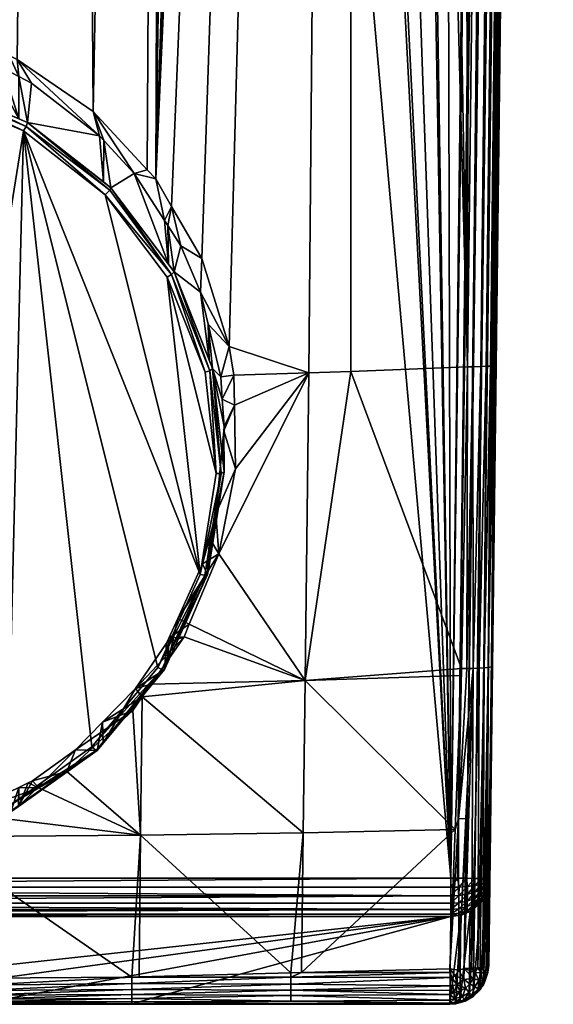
# Model space of a CAD drawing. Extents: x -0.023 to 0.023, y -0.157 to 0.023.
# Tile 5 of 239: x 0.005 to 0.019, y -0.157 to -0.132. Entities that reach past the tile are written whole.
import ezdxf

# ---------------------------------------------------------------- set-up
doc = ezdxf.new("R2010")
doc.units = 0
doc.layers.add('mesh', color=7, linetype='CONTINUOUS')

msp = doc.modelspace()

# ---------------------------------------------------------------- meshes
at = {"layer": 'mesh'}
mesh = msp.add_polyface(dxfattribs=at)
corners = [(0.013552, -0.025724, 0.168381), (0.009782, -0.137632, 0.173796), (0.010487, -0.139885, 0.174036), (0.009009, -0.136299, 0.173607), (0.008602, -0.135597, 0.173507), (0.008997, -0.028866, 0.167814), (0.008385, -0.135363, 0.173467), (0.007, -0.133872, 0.17321), (0.006253, -0.030016, 0.167571), (0.00505, -0.132538, 0.172946), (0.004849, -0.132438, 0.172925), (0.00448, -0.132255, 0.172886), (-0.01645, -0.153491, 0.191098), (0.004996, -0.028435, 0.191098), (0.016162, -0.153491, 0.191098), (0.002225, -0.1315, 0.17272), (0.002562, -0.131973, 0.172765), (0.004265, -0.132538, 0.172886), (0.002158, -0.131839, 0.172736), (0.000867, -0.131637, 0.172691), (-0.000144, -0.131246, 0.172662), (0.004145, -0.132143, 0.172861), (0.004683, -0.13276, 0.172931), (0.005098, -0.13298, 0.172975), (0.002569, -0.133042, 0.168452), (0.013604, -0.140522, 0.174696), (0.016588, -0.140404, 0.175444), (0.012523, -0.140556, 0.17448), (0.01794, -0.019749, 0.191074), (0.01633, -0.153493, 0.19108), (0.018174, -0.019414, 0.190996), (0.016566, -0.153496, 0.19101), (0.018396, -0.019087, 0.19088), (0.016779, -0.153499, 0.190884), (0.018571, -0.01882, 0.190704), (0.016941, -0.153501, 0.190725), (0.017061, -0.153502, 0.190534), (0.018754, -0.018531, 0.190353), (0.017136, -0.153503, 0.190322), (0.018788, -0.018476, 0.190098), (0.017162, -0.153503, 0.190098), (0.018783, -0.018488, 0.169849), (0.017296, -0.140371, 0.176222), (0.01732, -0.140361, 0.176405), (0.01874, -0.018588, 0.169652), (0.017276, -0.140376, 0.176114), (0.017228, -0.140381, 0.176008), (0.01865, -0.018794, 0.169475), (0.017175, -0.140387, 0.175888), (0.017068, -0.140393, 0.175753), (0.018451, -0.019226, 0.169265), (0.016934, -0.140398, 0.175627), (0.018524, -0.019076, 0.16931), (0.018244, -0.019656, 0.169136), (0.016726, -0.140402, 0.175502), (0.018018, -0.020099, 0.169066), (0.000104, -0.13267, 0.168359), (0.002812, -0.133079, 0.168461)]
mesh.append_faces([[corners[k] for k in face] for face in [(0, 1, 2, 2), (0, 3, 1, 1), (0, 4, 3, 3), (5, 6, 4, 4), (5, 7, 6, 6), (8, 9, 7, 7), (8, 10, 9, 9), (8, 11, 10, 10), (12, 13, 14, 14), (15, 16, 17, 17), (15, 18, 16, 16), (15, 19, 18, 18), (20, 19, 15, 15), (17, 21, 15, 15), (17, 11, 21, 21), (22, 11, 17, 17), (22, 10, 11, 11), (23, 10, 22, 22), (23, 9, 10, 10), (24, 16, 18, 18), (0, 25, 26, 26), (0, 27, 25, 25), (14, 28, 29, 29), (30, 31, 29, 29), (32, 33, 31, 31), (33, 34, 35, 35), (35, 34, 36, 36), (36, 37, 38, 38), (38, 39, 40, 40), (41, 42, 43, 43), (44, 45, 42, 42), (44, 46, 45, 45), (46, 47, 48, 48), (49, 50, 51, 51), (48, 52, 49, 49), (51, 53, 54, 54), (54, 55, 26, 26), (24, 18, 56, 56), (57, 17, 16, 16)]])
mesh = msp.add_polyface(dxfattribs=at)
corners = [(0.002843, -0.08803, 0.244011), (0.002877, -0.087771, 0.228011), (0.002843, -0.08803, 0.228011), (0.002877, -0.087771, 0.244011), (0.00281, -0.088021, 0.244269), (0.002843, -0.087771, 0.244269), (0.00256, -0.087954, 0.244718), (0.00231, -0.088021, 0.244877), (0.00236, -0.087901, 0.244877), (0.002584, -0.087771, 0.244718), (0.002377, -0.087771, 0.244877), (0.002743, -0.087771, 0.244511), (0.002713, -0.087995, 0.244511), (0.002843, -0.087771, 0.227752), (0.00281, -0.088021, 0.227752), (0.002743, -0.087771, 0.227511), (0.002713, -0.087995, 0.227511), (0.002584, -0.087771, 0.227304), (0.00256, -0.087954, 0.227304), (0.002377, -0.087771, 0.227145), (0.00236, -0.087901, 0.227145), (0.012103, -0.026988, 0.168175), (0.010104, -0.028234, 0.167937), (0.008602, -0.135597, 0.173507), (0.002101, -0.087901, 0.244977), (0.001877, -0.087771, 0.245011), (0.002135, -0.087771, 0.244977), (0.001877, -0.08803, 0.244977), (-0.002165, -0.08803, 0.244977), (-0.002165, -0.087771, 0.245011), (0.002135, -0.087771, 0.227045), (0.00231, -0.088021, 0.227145), (0.002101, -0.087901, 0.227045), (0.001877, -0.087771, 0.227011), (0.001944, -0.088021, 0.227045), (-0.002165, -0.087771, 0.227011), (0.010487, -0.139885, 0.174036), (0.012523, -0.140556, 0.17448), (0.013552, -0.025724, 0.168381), (0.01732, -0.140361, 0.176405), (0.017162, -0.153503, 0.190098), (0.018788, -0.018476, 0.190098), (0.018313, -0.01921, 0.190924), (0.018396, -0.019087, 0.19088), (0.016566, -0.153496, 0.19101), (0.018571, -0.01882, 0.190704), (0.016779, -0.153499, 0.190884), (0.018715, -0.018594, 0.190465), (0.018754, -0.018531, 0.190353), (0.017061, -0.153502, 0.190534)]
mesh.append_faces([[corners[k] for k in face] for face in [(0, 1, 2, 2), (3, 1, 0, 0), (4, 5, 3, 3), (6, 7, 8, 8), (9, 8, 10, 10), (9, 6, 8, 8), (11, 6, 9, 9), (4, 12, 5, 5), (0, 4, 3, 3), (12, 11, 5, 5), (12, 6, 11, 11), (13, 2, 1, 1), (13, 14, 2, 2), (15, 14, 13, 13), (15, 16, 14, 14), (17, 16, 15, 15), (17, 18, 16, 16), (19, 18, 17, 17), (19, 20, 18, 18), (21, 22, 23, 23), (24, 25, 26, 26), (8, 24, 26, 26), (8, 7, 24, 24), (10, 8, 26, 26), (27, 25, 24, 24), (28, 29, 25, 25), (27, 28, 25, 25), (30, 31, 20, 20), (30, 32, 31, 31), (33, 32, 30, 30), (30, 20, 19, 19), (33, 34, 32, 32), (34, 33, 35, 35), (36, 37, 38, 38), (39, 40, 41, 41), (42, 43, 44, 44), (43, 45, 46, 46), (47, 48, 49, 49), (45, 47, 49, 49)]])
mesh = msp.add_polyface(dxfattribs=at)
corners = [(0.002877, -0.087771, 0.228011), (0.002877, -0.025961, 0.244011), (0.002877, -0.025961, 0.228011), (0.004737, -0.028465, 0.191098), (-0.000144, -0.029037, 0.191098), (-0.000144, -0.027919, 0.191237), (0.005134, -0.02878, 0.167264), (0.004436, -0.030455, 0.167472), (0.00512, -0.030289, 0.16751), (0.003085, -0.030781, 0.167399), (0.008997, -0.028866, 0.167814), (0.007687, -0.027941, 0.167455), (0.006253, -0.030016, 0.167571), (0.009284, -0.028746, 0.167839), (0.010104, -0.028234, 0.167937), (-0.000144, -0.029457, 0.167082), (-0.000144, -0.029223, 0.167044), (-0.000144, -0.031037, 0.16734), (0.002513, -0.027779, 0.166616), (-0.000144, -0.027967, 0.16652), (0.001877, -0.087771, 0.245011), (0.001877, -0.025961, 0.245011), (0.002099, -0.025961, 0.244986), (0.002311, -0.025961, 0.244912), (0.002135, -0.087771, 0.244977), (0.0025, -0.025961, 0.244792), (0.002377, -0.087771, 0.244877), (0.002658, -0.025961, 0.244634), (0.002584, -0.087771, 0.244718), (0.002738, -0.025961, 0.244508), (0.002743, -0.087771, 0.244511), (0.002839, -0.025961, 0.244268), (0.002843, -0.087771, 0.244269), (0.002877, -0.087771, 0.244011), (0.001877, -0.087771, 0.227011), (0.002099, -0.025961, 0.227036), (0.001877, -0.025961, 0.227011), (0.002135, -0.087771, 0.227045), (0.002374, -0.025961, 0.227149), (0.002377, -0.087771, 0.227145), (0.002579, -0.025961, 0.227308), (0.002743, -0.087771, 0.227511), (0.002738, -0.025961, 0.227514), (0.002843, -0.087771, 0.227752), (0.002839, -0.025961, 0.227753), (0.016588, -0.140404, 0.175444), (0.016708, -0.022245, 0.168861), (0.016417, -0.022597, 0.168815), (0.01732, -0.140361, 0.176405), (0.018788, -0.018476, 0.190098), (0.018788, -0.018476, 0.16995), (0.017136, -0.153503, 0.190322), (0.01878, -0.01849, 0.190225), (0.018754, -0.018531, 0.190353), (0.018783, -0.018488, 0.169849), (0.017296, -0.140371, 0.176222), (0.01874, -0.018588, 0.169652), (0.01865, -0.018794, 0.169475), (0.017228, -0.140381, 0.176008), (0.017068, -0.140393, 0.175753), (0.018524, -0.019076, 0.16931), (0.018451, -0.019226, 0.169265), (0.017175, -0.140387, 0.175888), (0.018385, -0.019364, 0.169224), (0.016934, -0.140398, 0.175627), (0.016726, -0.140402, 0.175502), (0.018244, -0.019656, 0.169136), (0.018181, -0.019783, 0.169106), (0.018328, -0.019481, 0.169189), (0.018018, -0.020099, 0.169066)]
mesh.append_faces([[corners[k] for k in face] for face in [(0, 1, 2, 2), (3, 4, 5, 5), (6, 7, 8, 8), (6, 9, 7, 7), (6, 10, 11, 11), (6, 12, 10, 10), (8, 12, 6, 6), (11, 13, 14, 14), (10, 13, 11, 11), (15, 6, 16, 16), (15, 9, 6, 6), (17, 9, 15, 15), (18, 16, 6, 6), (19, 16, 18, 18), (20, 21, 22, 22), (23, 24, 22, 22), (25, 26, 23, 23), (27, 28, 25, 25), (29, 30, 27, 27), (31, 32, 29, 29), (1, 33, 31, 31), (34, 35, 36, 36), (37, 38, 35, 35), (39, 40, 38, 38), (41, 42, 40, 40), (43, 44, 42, 42), (45, 46, 47, 47), (48, 49, 50, 50), (51, 52, 49, 49), (51, 53, 52, 52), (54, 48, 50, 50), (55, 54, 56, 56), (57, 58, 56, 56), (59, 60, 61, 61), (62, 57, 60, 60), (63, 64, 61, 61), (65, 66, 67, 67), (64, 68, 66, 66), (65, 67, 69, 69)]])
mesh = msp.add_polyface(dxfattribs=at)
corners = [(0.001877, -0.025961, 0.227011), (-0.002165, -0.087771, 0.227011), (0.001877, -0.087771, 0.227011), (0.002877, -0.087771, 0.228011), (0.002877, -0.087771, 0.244011), (0.002877, -0.025961, 0.244011), (-0.002165, -0.025961, 0.245011), (0.001877, -0.025961, 0.245011), (0.001877, -0.087771, 0.245011), (0.002658, -0.025961, 0.244634), (0.002743, -0.087771, 0.244511), (0.002584, -0.087771, 0.244718), (0.008602, -0.135597, 0.173507), (0.009284, -0.028746, 0.167839), (0.008997, -0.028866, 0.167814), (0.010104, -0.028234, 0.167937), (0.01242, -0.026712, 0.16822), (0.013552, -0.025724, 0.168381), (0.012103, -0.026988, 0.168175), (0.006253, -0.030016, 0.167571), (0.007, -0.133872, 0.17321), (0.00512, -0.030289, 0.16751), (0.00448, -0.132255, 0.172886), (0.004436, -0.030455, 0.167472), (0.004145, -0.132143, 0.172861), (0.003085, -0.030781, 0.167399), (0.002225, -0.1315, 0.17272), (-0.000144, -0.031037, 0.16734), (0.016162, -0.153491, 0.191098), (0.013918, -0.023985, 0.191098), (0.01418, -0.023813, 0.191098), (0.011665, -0.025471, 0.191098), (0.00945, -0.02681, 0.191098), (0.009859, -0.026661, 0.191098), (0.004996, -0.028435, 0.191098), (-0.01645, -0.153491, 0.191098), (0.004737, -0.028465, 0.191098), (0.002099, -0.025961, 0.244986), (0.002135, -0.087771, 0.244977), (0.002311, -0.025961, 0.244912), (0.002377, -0.087771, 0.244877), (0.0025, -0.025961, 0.244792), (0.002738, -0.025961, 0.244508), (0.002843, -0.087771, 0.244269), (0.002839, -0.025961, 0.244268), (0.002135, -0.087771, 0.227045), (0.002099, -0.025961, 0.227036), (0.002377, -0.087771, 0.227145), (0.002374, -0.025961, 0.227149), (0.002584, -0.087771, 0.227304), (0.002579, -0.025961, 0.227308), (0.002743, -0.087771, 0.227511), (0.002843, -0.087771, 0.227752), (0.002738, -0.025961, 0.227514), (0.002839, -0.025961, 0.227753), (0.002877, -0.025961, 0.228011), (0.016588, -0.140404, 0.175444), (0.014543, -0.024859, 0.168522), (0.016417, -0.022597, 0.168815), (0.018018, -0.020099, 0.169066), (0.016708, -0.022245, 0.168861), (0.01777, -0.019984, 0.191098), (0.017844, -0.019881, 0.191088), (0.01633, -0.153493, 0.19108), (0.01794, -0.019749, 0.191074), (0.018174, -0.019414, 0.190996), (0.018313, -0.01921, 0.190924), (0.016566, -0.153496, 0.19101), (0.018385, -0.019364, 0.169224), (0.018328, -0.019481, 0.169189), (0.016934, -0.140398, 0.175627), (0.015831, -0.022057, 0.191098)]
mesh.append_faces([[corners[k] for k in face] for face in [(0, 1, 2, 2), (3, 4, 5, 5), (6, 7, 8, 8), (9, 10, 11, 11), (12, 13, 14, 14), (12, 15, 13, 13), (16, 12, 17, 17), (16, 18, 12, 12), (19, 20, 14, 14), (21, 22, 19, 19), (23, 24, 21, 21), (25, 26, 23, 23), (25, 27, 26, 26), (28, 29, 30, 30), (28, 31, 29, 29), (28, 32, 33, 33), (28, 34, 32, 32), (35, 36, 34, 34), (37, 38, 8, 8), (39, 40, 38, 38), (41, 11, 40, 40), (42, 43, 10, 10), (44, 4, 43, 43), (2, 45, 46, 46), (47, 48, 45, 45), (49, 50, 47, 47), (51, 50, 49, 49), (52, 53, 51, 51), (3, 54, 52, 52), (55, 54, 3, 3), (56, 57, 17, 17), (56, 58, 57, 57), (59, 60, 56, 56), (28, 61, 62, 62), (63, 64, 65, 65), (28, 62, 64, 64), (66, 67, 65, 65), (68, 69, 70, 70), (28, 71, 61, 61)]])
mesh = msp.add_polyface(dxfattribs=at)
corners = [(0.002584, -0.088478, 0.244011), (0.002743, -0.088271, 0.228011), (0.002584, -0.088478, 0.228011), (0.002743, -0.088271, 0.244011), (0.002843, -0.08803, 0.228011), (0.002843, -0.08803, 0.244011), (0.002377, -0.088271, 0.244718), (0.00223, -0.088125, 0.244877), (0.002489, -0.088125, 0.244718), (0.002627, -0.088204, 0.244511), (0.002713, -0.087995, 0.244511), (0.002489, -0.088383, 0.244511), (0.00281, -0.088021, 0.244269), (0.002713, -0.088254, 0.244269), (0.00256, -0.088454, 0.244269), (0.00231, -0.088521, 0.244511), (0.00236, -0.088608, 0.244269), (0.00256, -0.087954, 0.244718), (0.00231, -0.088021, 0.244877), (0.00281, -0.088021, 0.227752), (0.002713, -0.088254, 0.227752), (0.002713, -0.087995, 0.227511), (0.002627, -0.088204, 0.227511), (0.00256, -0.087954, 0.227304), (0.002489, -0.088125, 0.227304), (0.00236, -0.087901, 0.227145), (0.00231, -0.088021, 0.227145), (0.00256, -0.088454, 0.227752), (0.002489, -0.088383, 0.227511), (0.002377, -0.088271, 0.227304), (0.002377, -0.088637, 0.228011), (0.00236, -0.088608, 0.227752), (0.00231, -0.088521, 0.227511), (0.01418, -0.023813, 0.191098), (0.015831, -0.022057, 0.191098), (0.016162, -0.153491, 0.191098)]
mesh.append_faces([[corners[k] for k in face] for face in [(0, 1, 2, 2), (3, 1, 0, 0), (3, 4, 1, 1), (5, 4, 3, 3), (6, 7, 8, 8), (9, 8, 10, 10), (9, 6, 8, 8), (11, 6, 9, 9), (12, 9, 10, 10), (13, 9, 12, 12), (13, 11, 9, 9), (14, 11, 13, 13), (14, 15, 11, 11), (16, 15, 14, 14), (5, 13, 12, 12), (3, 13, 5, 5), (3, 14, 13, 13), (0, 14, 3, 3), (0, 16, 14, 14), (8, 17, 10, 10), (8, 18, 17, 17), (19, 1, 4, 4), (19, 20, 1, 1), (21, 20, 19, 19), (21, 22, 20, 20), (23, 22, 21, 21), (23, 24, 22, 22), (25, 24, 23, 23), (25, 26, 24, 24), (20, 2, 1, 1), (20, 27, 2, 2), (22, 27, 20, 20), (22, 28, 27, 27), (24, 28, 22, 22), (24, 29, 28, 28), (26, 29, 24, 24), (27, 30, 2, 2), (28, 31, 27, 27), (29, 32, 28, 28), (33, 34, 35, 35)]])
mesh = msp.add_polyface(dxfattribs=at)
corners = [(-0.002165, -0.088771, 0.228011), (0.001877, -0.088771, 0.244011), (0.001877, -0.088771, 0.228011), (-0.002165, -0.088771, 0.244011), (0.002135, -0.088737, 0.228011), (0.002135, -0.088737, 0.244011), (0.002377, -0.088637, 0.228011), (0.002377, -0.088637, 0.244011), (0.002584, -0.088478, 0.228011), (0.002584, -0.088478, 0.244011), (0.001877, -0.088637, 0.244511), (0.001877, -0.088478, 0.244718), (0.002101, -0.088608, 0.244511), (0.00236, -0.088608, 0.244269), (0.00231, -0.088521, 0.244511), (0.002127, -0.088704, 0.244269), (0.001877, -0.088737, 0.244269), (-0.002165, -0.088637, 0.244511), (-0.002165, -0.088737, 0.244269), (0.00236, -0.088608, 0.227752), (0.002127, -0.088704, 0.227752), (0.00231, -0.088521, 0.227511), (0.002101, -0.088608, 0.227511), (0.001877, -0.088737, 0.227752), (0.001877, -0.088637, 0.227511), (0.00206, -0.088454, 0.227304), (0.001877, -0.088478, 0.227304), (0.00256, -0.088454, 0.227752), (-0.002165, -0.088637, 0.227511), (-0.002165, -0.088737, 0.227752), (-0.000144, -0.131246, 0.172662), (-0.000144, -0.031037, 0.16734), (-0.000742, -0.13131, 0.172677), (0.002225, -0.1315, 0.17272), (0.00512, -0.030289, 0.16751), (0.004145, -0.132143, 0.172861), (0.00448, -0.132255, 0.172886), (0.004436, -0.030455, 0.167472), (0.009859, -0.026661, 0.191098), (0.011665, -0.025471, 0.191098), (0.016162, -0.153491, 0.191098)]
mesh.append_faces([[corners[k] for k in face] for face in [(0, 1, 2, 2), (0, 3, 1, 1), (4, 2, 1, 1), (5, 4, 1, 1), (5, 6, 4, 4), (7, 6, 5, 5), (7, 8, 6, 6), (9, 8, 7, 7), (10, 11, 12, 12), (13, 12, 14, 14), (15, 12, 13, 13), (15, 10, 12, 12), (16, 10, 15, 15), (7, 13, 9, 9), (7, 15, 13, 13), (5, 15, 7, 7), (5, 16, 15, 15), (1, 16, 5, 5), (10, 17, 11, 11), (16, 18, 10, 10), (1, 3, 16, 16), (19, 4, 6, 6), (19, 20, 4, 4), (21, 20, 19, 19), (21, 22, 20, 20), (20, 2, 4, 4), (20, 23, 2, 2), (22, 23, 20, 20), (22, 24, 23, 23), (25, 24, 22, 22), (25, 26, 24, 24), (27, 19, 6, 6), (28, 23, 24, 24), (29, 2, 23, 23), (30, 31, 32, 32), (31, 30, 33, 33), (34, 35, 36, 36), (37, 33, 35, 35), (38, 39, 40, 40)]])
mesh = msp.add_polyface(dxfattribs=at)
corners = [(0.008602, -0.135597, 0.173507), (0.008824, -0.13666, 0.173599), (0.009009, -0.136299, 0.173607), (0.008047, -0.135455, 0.173424), (0.008385, -0.135363, 0.173467), (0.007, -0.133872, 0.17321), (0.007274, -0.134615, 0.173282), (0.007165, -0.134497, 0.173262), (0.00505, -0.132538, 0.172946), (0.005418, -0.13315, 0.17301), (0.005098, -0.13298, 0.172975), (0.007262, -0.135673, 0.169108), (0.008925, -0.137778, 0.169633), (0.005094, -0.134058, 0.168705), (0.004683, -0.13276, 0.172931), (0.004265, -0.132538, 0.172886), (0.005319, -0.134155, 0.168729), (0.007454, -0.135823, 0.169145), (0.002812, -0.133079, 0.168461), (0.002562, -0.131973, 0.172765), (0.002569, -0.133042, 0.168452), (0.000104, -0.13267, 0.168359), (0.002756, -0.133314, 0.168314), (0.000102, -0.132783, 0.168225), (0.000099, -0.132912, 0.168214), (0.00279, -0.133189, 0.168326), (0.005215, -0.134369, 0.168577), (0.005279, -0.134257, 0.168592), (0.007309, -0.136005, 0.168985), (0.007423, -0.135881, 0.169033), (0.009003, -0.138045, 0.169537)]
mesh.append_faces([[corners[k] for k in face] for face in [(0, 1, 2, 2), (0, 3, 1, 1), (4, 3, 0, 0), (4, 5, 3, 3), (5, 6, 3, 3), (5, 7, 6, 6), (8, 7, 5, 5), (9, 8, 10, 10), (9, 7, 8, 8), (11, 6, 7, 7), (12, 1, 3, 3), (13, 14, 15, 15), (10, 14, 13, 13), (10, 13, 16, 16), (16, 9, 10, 10), (16, 7, 9, 9), (11, 7, 16, 16), (17, 6, 11, 11), (17, 3, 6, 6), (12, 3, 17, 17), (18, 19, 20, 20), (13, 15, 18, 18), (17, 11, 16, 16), (16, 13, 18, 18), (18, 20, 21, 21), (22, 23, 24, 24), (22, 25, 23, 23), (26, 25, 22, 22), (26, 27, 25, 25), (28, 27, 26, 26), (28, 29, 27, 27), (30, 29, 28, 28), (25, 21, 23, 23), (25, 18, 21, 21), (27, 18, 25, 25), (27, 16, 18, 18), (29, 16, 27, 27), (29, 17, 16, 16), (30, 17, 29, 29)]])
mesh = msp.add_polyface(dxfattribs=at)
corners = [(0.012433, -0.148437, 0.175194), (0.008481, -0.148526, 0.174699), (0.008254, -0.148853, 0.17473), (0.008087, -0.148635, 0.174663), (0.007239, -0.149501, 0.174769), (0.009328, -0.147313, 0.174582), (0.008881, -0.147475, 0.174552), (0.008937, -0.147352, 0.174542), (0.009461, -0.146995, 0.174558), (0.009166, -0.146849, 0.174502), (0.009009, -0.136299, 0.173607), (0.00891, -0.136792, 0.173619), (0.009241, -0.137306, 0.173693), (0.008824, -0.13666, 0.173599), (0.008922, -0.147938, 0.172166), (0.008925, -0.137778, 0.169633), (0.00907, -0.137971, 0.169681), (0.008823, -0.148156, 0.17222), (0.009931, -0.145723, 0.171614), (0.009748, -0.138495, 0.173837), (0.007454, -0.135823, 0.169145), (0.008895, -0.138112, 0.16951), (0.009003, -0.138045, 0.169537), (0.007309, -0.136005, 0.168985), (0.009865, -0.140545, 0.170117), (0.008652, -0.148103, 0.172001), (0.008757, -0.148155, 0.172058), (0.009857, -0.145741, 0.171456), (0.006965, -0.150135, 0.172508), (0.009984, -0.140507, 0.170151), (0.007074, -0.150227, 0.17261), (0.000099, -0.132912, 0.168214), (-0.002575, -0.133192, 0.168283), (0.002286, -0.152615, 0.173126), (0.009739, -0.145717, 0.171406), (0.002756, -0.133314, 0.168314), (0.005215, -0.134369, 0.168577), (0.004794, -0.151674, 0.172891), (-0.007254, -0.135672, 0.168902), (-0.000387, -0.152895, 0.173196)]
mesh.append_faces([[corners[k] for k in face] for face in [(0, 1, 2, 2), (2, 3, 4, 4), (1, 3, 2, 2), (1, 5, 3, 3), (5, 6, 3, 3), (5, 7, 6, 6), (8, 7, 5, 5), (8, 9, 7, 7), (10, 11, 12, 12), (10, 13, 11, 11), (7, 14, 6, 6), (9, 14, 7, 7), (11, 13, 15, 15), (11, 15, 16, 16), (6, 17, 3, 3), (6, 14, 17, 17), (9, 18, 14, 14), (16, 12, 11, 11), (16, 19, 12, 12), (17, 14, 18, 18), (16, 15, 20, 20), (21, 22, 23, 23), (24, 22, 21, 21), (25, 26, 27, 27), (28, 26, 25, 25), (22, 16, 20, 20), (29, 16, 22, 22), (26, 17, 18, 18), (30, 17, 26, 26), (31, 32, 33, 33), (23, 34, 21, 21), (33, 35, 31, 31), (33, 36, 35, 35), (37, 36, 33, 33), (37, 28, 36, 36), (38, 39, 33, 33), (36, 34, 23, 23), (36, 25, 34, 34), (28, 25, 36, 36)]])
mesh = msp.add_polyface(dxfattribs=at)
corners = [(0.010617, -0.141387, 0.174153), (0.010344, -0.142045, 0.174145), (0.010643, -0.143014, 0.174272), (0.010355, -0.141931, 0.174137), (0.010306, -0.141234, 0.174084), (0.010604, -0.140616, 0.174097), (0.010266, -0.140658, 0.174041), (0.010487, -0.139885, 0.174036), (0.009945, -0.139316, 0.173914), (0.009748, -0.138495, 0.173837), (0.009782, -0.137632, 0.173796), (0.009241, -0.137306, 0.173693), (0.009009, -0.136299, 0.173607), (0.010326, -0.142858, 0.1709), (0.009971, -0.140228, 0.170244), (0.012523, -0.140556, 0.17448), (0.013604, -0.140522, 0.174696), (0.016431, -0.148126, 0.175892), (0.016588, -0.140404, 0.175444), (0.01657, -0.148125, 0.175932), (0.016726, -0.140402, 0.175502), (0.016738, -0.148122, 0.176012), (0.016934, -0.140398, 0.175627), (0.016889, -0.148116, 0.176122), (0.017068, -0.140393, 0.175753), (0.017016, -0.148109, 0.176257), (0.017175, -0.140387, 0.175888), (0.017116, -0.148099, 0.176413), (0.017228, -0.140381, 0.176008), (0.017276, -0.140376, 0.176114), (0.017208, -0.148083, 0.176676), (0.017296, -0.140371, 0.176222), (0.01732, -0.140361, 0.176405), (0.010059, -0.140451, 0.170299), (0.00907, -0.137971, 0.169681), (0.010353, -0.143095, 0.170959), (0.009865, -0.140545, 0.170117), (0.009984, -0.140507, 0.170151), (0.009003, -0.138045, 0.169537), (0.010153, -0.143139, 0.170764), (0.010276, -0.143132, 0.170805), (0.008895, -0.138112, 0.16951)]
mesh.append_faces([[corners[k] for k in face] for face in [(0, 1, 2, 2), (0, 3, 1, 1), (0, 4, 3, 3), (5, 4, 0, 0), (5, 6, 4, 4), (7, 6, 5, 5), (7, 8, 6, 6), (7, 9, 8, 8), (10, 9, 7, 7), (10, 11, 9, 9), (12, 11, 10, 10), (3, 13, 1, 1), (14, 8, 9, 9), (15, 5, 0, 0), (16, 17, 18, 18), (0, 2, 15, 15), (5, 15, 7, 7), (19, 20, 18, 18), (21, 22, 20, 20), (23, 24, 22, 22), (25, 26, 24, 24), (27, 28, 26, 26), (29, 30, 31, 31), (28, 27, 29, 29), (31, 30, 32, 32), (3, 33, 13, 13), (4, 33, 3, 3), (14, 9, 34, 34), (33, 8, 14, 14), (33, 6, 8, 8), (4, 6, 33, 33), (35, 13, 33, 33), (33, 14, 34, 34), (36, 37, 38, 38), (39, 37, 36, 36), (39, 40, 37, 37), (37, 33, 34, 34), (40, 33, 37, 37), (40, 35, 33, 33), (41, 39, 36, 36)]])
mesh = msp.add_polyface(dxfattribs=at)
corners = [(0.012433, -0.148437, 0.175194), (0.009328, -0.147313, 0.174582), (0.008481, -0.148526, 0.174699), (0.009461, -0.146995, 0.174558), (0.010219, -0.145188, 0.174423), (0.009166, -0.146849, 0.174502), (0.009803, -0.145451, 0.174391), (0.009978, -0.144792, 0.174343), (0.010143, -0.144172, 0.174299), (0.010643, -0.143014, 0.174272), (0.010344, -0.142045, 0.174145), (0.009969, -0.145488, 0.171555), (0.016424, -0.148306, 0.175906), (0.016431, -0.148126, 0.175892), (0.013604, -0.140522, 0.174696), (0.012523, -0.140556, 0.17448), (0.017227, -0.14807, 0.176869), (0.017162, -0.153503, 0.190098), (0.01732, -0.140361, 0.176405), (0.01657, -0.148125, 0.175932), (0.016356, -0.15197, 0.176165), (0.016738, -0.148122, 0.176012), (0.016588, -0.140404, 0.175444), (0.016726, -0.140402, 0.175502), (0.016889, -0.148116, 0.176122), (0.016934, -0.140398, 0.175627), (0.017016, -0.148109, 0.176257), (0.017068, -0.140393, 0.175753), (0.017116, -0.148099, 0.176413), (0.017175, -0.140387, 0.175888), (0.017276, -0.140376, 0.176114), (0.017208, -0.148083, 0.176676), (0.009931, -0.145723, 0.171614), (0.010353, -0.143095, 0.170959), (0.010326, -0.142858, 0.1709), (0.009739, -0.145717, 0.171406), (0.010276, -0.143132, 0.170805), (0.010153, -0.143139, 0.170764), (0.009857, -0.145741, 0.171456), (0.008652, -0.148103, 0.172001), (0.008757, -0.148155, 0.172058), (0.008895, -0.138112, 0.16951)]
mesh.append_faces([[corners[k] for k in face] for face in [(0, 1, 2, 2), (0, 3, 1, 1), (0, 4, 3, 3), (4, 5, 3, 3), (4, 6, 5, 5), (4, 7, 6, 6), (4, 8, 7, 7), (9, 8, 4, 4), (9, 10, 8, 8), (8, 11, 7, 7), (0, 12, 13, 13), (14, 0, 13, 13), (15, 0, 14, 14), (15, 4, 0, 0), (15, 9, 4, 4), (16, 17, 18, 18), (19, 20, 21, 21), (13, 20, 19, 19), (19, 22, 13, 13), (21, 23, 19, 19), (24, 25, 21, 21), (26, 27, 24, 24), (28, 29, 26, 26), (30, 28, 31, 31), (18, 31, 16, 16), (6, 32, 5, 5), (7, 32, 6, 6), (7, 11, 32, 32), (8, 33, 11, 11), (10, 33, 8, 8), (10, 34, 33, 33), (32, 11, 33, 33), (35, 36, 37, 37), (35, 38, 36, 36), (39, 38, 35, 35), (38, 33, 36, 36), (38, 32, 33, 33), (40, 32, 38, 38), (41, 35, 37, 37)]])
mesh = msp.add_polyface(dxfattribs=at)
corners = [(-0.008498, -0.152392, 0.175489), (-0.008052, -0.149475, 0.174796), (-0.008542, -0.148816, 0.174729), (-0.006263, -0.15101, 0.17501), (-0.01235, -0.155915, 0.176485), (-0.008464, -0.156017, 0.176504), (-0.012667, -0.152331, 0.175788), (-0.004367, -0.156719, 0.177465), (-0.008278, -0.15672, 0.177453), (-0.008278, -0.156705, 0.177632), (-0.004366, -0.156704, 0.177293), (-0.008278, -0.156703, 0.177274), (-0.004366, -0.15666, 0.177126), (-0.008277, -0.156654, 0.177102), (-0.004366, -0.156588, 0.176969), (-0.008277, -0.156575, 0.17694), (-0.004366, -0.156489, 0.176826), (-0.008277, -0.156469, 0.176796), (-0.004366, -0.156368, 0.176703), (-0.008277, -0.156338, 0.176672), (-0.004366, -0.156227, 0.176603), (-0.008277, -0.156187, 0.176574), (-0.012351, -0.156642, 0.177066), (-0.012351, -0.156551, 0.176898), (-0.01645, -0.154409, 0.190494), (0.016162, -0.154476, 0.190272), (-0.01645, -0.154476, 0.190272), (-0.01645, -0.154293, 0.190695), (0.016162, -0.154293, 0.190695), (-0.01645, -0.154134, 0.190864), (-0.01645, -0.15394, 0.190992), (0.016162, -0.15394, 0.190992), (-0.01645, -0.153722, 0.191071), (-0.01645, -0.153491, 0.191098), (0.016162, -0.153491, 0.191098), (-0.004367, -0.156704, 0.177636), (-0.006689, -0.150326, 0.174873), (-0.007528, -0.1495, 0.174769), (-0.00755, -0.150037, 0.172689), (-0.008277, -0.156022, 0.176505), (-0.012351, -0.156116, 0.176536), (-0.012351, -0.15643, 0.17675), (-0.012351, -0.156283, 0.176628), (-0.016424, -0.156719, 0.177437), (-0.007742, -0.149887, 0.172652), (-0.008259, -0.148779, 0.174679), (-0.009291, -0.147742, 0.171955), (-0.007711, -0.149889, 0.172526), (-0.007597, -0.149802, 0.172425)]
mesh.append_faces([[corners[k] for k in face] for face in [(0, 1, 2, 2), (0, 3, 1, 1), (0, 4, 5, 5), (2, 6, 0, 0), (7, 8, 9, 9), (10, 11, 8, 8), (12, 13, 11, 11), (14, 15, 13, 13), (16, 17, 15, 15), (18, 19, 17, 17), (20, 21, 19, 19), (13, 22, 11, 11), (13, 23, 22, 22), (15, 23, 13, 13), (24, 25, 26, 26), (27, 28, 24, 24), (29, 28, 27, 27), (30, 31, 29, 29), (32, 31, 30, 30), (33, 34, 32, 32), (9, 26, 35, 35), (1, 36, 37, 37), (37, 36, 38, 38), (0, 5, 39, 39), (19, 21, 40, 40), (19, 41, 17, 17), (19, 42, 41, 41), (40, 42, 19, 19), (43, 8, 11, 11), (43, 9, 8, 8), (39, 4, 40, 40), (39, 5, 4, 4), (39, 40, 21, 21), (15, 41, 23, 23), (17, 41, 15, 15), (44, 37, 38, 38), (44, 45, 37, 37), (46, 47, 48, 48), (46, 44, 47, 47)]])
mesh = msp.add_polyface(dxfattribs=at)
corners = [(0.012062, -0.155915, 0.176485), (0.00821, -0.152392, 0.175489), (0.008176, -0.156017, 0.176504), (0.012378, -0.152331, 0.175788), (0.008254, -0.148853, 0.17473), (0.012433, -0.148437, 0.175194), (0.008011, -0.1492, 0.174764), (0.006324, -0.150762, 0.17497), (-0.01645, -0.154409, 0.190494), (0.016162, -0.154409, 0.190494), (0.016162, -0.154476, 0.190272), (0.016162, -0.154293, 0.190695), (-0.01645, -0.154134, 0.190864), (0.016162, -0.154134, 0.190864), (0.016162, -0.15394, 0.190992), (-0.01645, -0.153722, 0.191071), (0.016162, -0.153722, 0.191071), (0.016162, -0.153491, 0.191098), (0.00799, -0.156705, 0.177632), (0.004078, -0.156704, 0.177636), (0.007989, -0.156575, 0.17694), (0.007989, -0.156654, 0.177102), (0.012062, -0.156642, 0.177066), (0.007989, -0.156703, 0.177274), (0.007989, -0.15672, 0.177453), (0.007239, -0.149501, 0.174769), (0.006545, -0.150209, 0.174856), (0.008087, -0.148635, 0.174663), (0.007257, -0.150041, 0.17269), (0.007988, -0.156022, 0.176505), (0.012062, -0.156026, 0.176503), (0.012337, -0.155908, 0.176484), (0.012062, -0.156202, 0.176578), (0.007988, -0.156187, 0.176574), (0.007988, -0.156338, 0.176672), (0.012062, -0.156359, 0.176686), (0.007989, -0.156469, 0.176796), (0.016136, -0.156719, 0.17748), (0.016137, -0.15669, 0.177225), (0.012062, -0.156494, 0.176821), (0.007103, -0.150227, 0.172737), (0.008823, -0.148156, 0.17222), (0.006965, -0.150135, 0.172508), (0.007074, -0.150227, 0.17261), (0.008757, -0.148155, 0.172058)]
mesh.append_faces([[corners[k] for k in face] for face in [(0, 1, 2, 2), (0, 3, 1, 1), (4, 3, 5, 5), (4, 1, 3, 3), (6, 1, 4, 4), (6, 7, 1, 1), (8, 9, 10, 10), (8, 11, 9, 9), (12, 13, 11, 11), (12, 14, 13, 13), (15, 16, 14, 14), (15, 17, 16, 16), (10, 18, 19, 19), (20, 21, 22, 22), (23, 22, 21, 21), (24, 19, 18, 18), (6, 25, 26, 26), (4, 25, 6, 6), (27, 28, 25, 25), (1, 29, 2, 2), (30, 0, 2, 2), (30, 31, 0, 0), (32, 33, 34, 34), (34, 35, 32, 32), (36, 35, 34, 34), (37, 24, 18, 18), (23, 38, 22, 22), (24, 38, 23, 23), (29, 30, 2, 2), (33, 30, 29, 29), (32, 30, 33, 33), (36, 39, 35, 35), (20, 39, 36, 36), (22, 39, 20, 20), (25, 28, 40, 40), (27, 41, 28, 28), (40, 28, 41, 41), (42, 43, 44, 44), (43, 40, 41, 41)]])
mesh = msp.add_polyface(dxfattribs=at)
corners = [(0.017227, -0.14807, 0.176869), (0.017135, -0.155731, 0.177462), (0.017162, -0.153503, 0.190098), (0.016939, -0.153645, 0.190708), (0.01706, -0.153603, 0.190523), (0.016938, -0.153782, 0.190658), (0.016777, -0.153851, 0.1908), (0.016779, -0.15368, 0.190862), (0.016585, -0.153902, 0.190906), (0.016587, -0.153705, 0.190978), (0.016371, -0.153932, 0.190971), (0.016374, -0.153719, 0.191048), (0.016162, -0.153722, 0.191071), (0.01633, -0.153493, 0.19108), (0.017136, -0.153503, 0.190322), (0.017135, -0.153603, 0.190298), (0.017058, -0.153783, 0.190432), (0.017134, -0.153709, 0.190187), (0.017057, -0.153903, 0.190271), (0.017061, -0.153502, 0.190534), (0.016941, -0.153501, 0.190725), (0.016936, -0.153903, 0.190578), (0.016779, -0.153499, 0.190884), (0.016566, -0.153496, 0.19101), (0.016424, -0.148306, 0.175906), (0.016274, -0.152248, 0.1762), (0.016356, -0.15197, 0.176165), (0.016738, -0.148122, 0.176012), (0.016546, -0.151968, 0.176218), (0.016431, -0.148126, 0.175892), (0.016139, -0.155808, 0.176466), (0.016371, -0.155847, 0.176499), (0.016507, -0.155805, 0.176545), (0.016694, -0.155799, 0.176645), (0.016889, -0.148116, 0.176122), (0.016855, -0.155788, 0.176782), (0.017016, -0.148109, 0.176257), (0.016985, -0.155775, 0.176949), (0.017116, -0.148099, 0.176413), (0.017065, -0.155763, 0.177097), (0.017103, -0.15575, 0.177243), (0.017208, -0.148083, 0.176676)]
mesh.append_faces([[corners[k] for k in face] for face in [(0, 1, 2, 2), (3, 4, 5, 5), (3, 6, 7, 7), (5, 6, 3, 3), (8, 7, 6, 6), (9, 7, 8, 8), (10, 9, 8, 8), (11, 9, 10, 10), (12, 13, 11, 11), (14, 2, 15, 15), (16, 17, 18, 18), (16, 15, 17, 17), (16, 14, 15, 15), (4, 14, 16, 16), (4, 19, 14, 14), (20, 19, 4, 4), (5, 16, 21, 21), (5, 4, 16, 16), (3, 20, 4, 4), (3, 7, 20, 20), (15, 2, 17, 17), (7, 22, 20, 20), (9, 22, 7, 7), (9, 23, 22, 22), (11, 23, 9, 9), (13, 23, 11, 11), (24, 25, 26, 26), (27, 26, 28, 28), (29, 24, 26, 26), (30, 26, 25, 25), (31, 28, 26, 26), (32, 27, 28, 28), (33, 34, 27, 27), (35, 36, 34, 34), (37, 38, 36, 36), (39, 38, 37, 37), (40, 38, 39, 39), (40, 41, 38, 38), (40, 0, 41, 41), (1, 0, 40, 40)]])
mesh = msp.add_polyface(dxfattribs=at)
corners = [(0.016162, -0.154409, 0.190494), (0.016367, -0.154277, 0.190681), (0.016366, -0.154391, 0.190485), (0.016162, -0.154293, 0.190695), (0.016369, -0.154122, 0.190846), (0.016162, -0.154134, 0.190864), (0.016371, -0.153932, 0.190971), (0.016162, -0.15394, 0.190992), (0.016374, -0.153719, 0.191048), (0.016938, -0.153782, 0.190658), (0.016775, -0.154003, 0.1907), (0.016777, -0.153851, 0.1908), (0.016936, -0.153903, 0.190578), (0.016773, -0.154128, 0.190567), (0.016935, -0.154003, 0.190472), (0.016772, -0.15422, 0.190409), (0.016934, -0.154076, 0.190346), (0.01658, -0.154326, 0.190456), (0.016581, -0.154221, 0.190638), (0.016583, -0.154077, 0.19079), (0.016585, -0.153902, 0.190906), (0.017057, -0.153903, 0.190271), (0.017058, -0.153783, 0.190432), (0.016772, -0.154272, 0.190234), (0.016655, -0.154341, 0.190247), (0.016934, -0.154118, 0.190207), (0.016417, -0.154439, 0.190265), (0.016162, -0.154476, 0.190272), (0.017111, -0.155895, 0.177491), (0.017134, -0.153709, 0.190187), (0.017162, -0.153503, 0.190098), (0.016909, -0.15633, 0.177568), (0.016694, -0.155799, 0.176645), (0.016738, -0.148122, 0.176012), (0.016507, -0.155805, 0.176545), (0.016855, -0.155788, 0.176782), (0.016889, -0.148116, 0.176122), (0.016985, -0.155775, 0.176949), (0.017016, -0.148109, 0.176257)]
mesh.append_faces([[corners[k] for k in face] for face in [(0, 1, 2, 2), (3, 4, 1, 1), (5, 6, 4, 4), (7, 8, 6, 6), (9, 10, 11, 11), (12, 10, 9, 9), (12, 13, 10, 10), (14, 13, 12, 12), (14, 15, 13, 13), (16, 15, 14, 14), (17, 13, 15, 15), (18, 13, 17, 17), (18, 10, 13, 13), (19, 10, 18, 18), (19, 11, 10, 10), (20, 11, 19, 19), (2, 18, 17, 17), (1, 18, 2, 2), (1, 19, 18, 18), (4, 19, 1, 1), (4, 20, 19, 19), (6, 20, 4, 4), (14, 21, 16, 16), (14, 22, 21, 21), (12, 22, 14, 14), (15, 23, 24, 24), (15, 25, 23, 23), (16, 25, 15, 15), (17, 24, 26, 26), (17, 15, 24, 24), (16, 21, 25, 25), (2, 26, 27, 27), (2, 17, 26, 26), (28, 29, 30, 30), (28, 21, 29, 29), (31, 25, 21, 21), (32, 33, 34, 34), (35, 36, 32, 32), (37, 38, 35, 35)]])
mesh = msp.add_polyface(dxfattribs=at)
corners = [(0.012337, -0.155908, 0.176484), (0.012378, -0.152331, 0.175788), (0.012062, -0.155915, 0.176485), (0.016274, -0.152248, 0.1762), (0.012433, -0.148437, 0.175194), (0.016424, -0.148306, 0.175906), (0.016162, -0.154293, 0.190695), (0.016367, -0.154277, 0.190681), (0.016162, -0.154409, 0.190494), (0.016162, -0.154134, 0.190864), (0.016369, -0.154122, 0.190846), (0.016162, -0.15394, 0.190992), (0.016371, -0.153932, 0.190971), (0.016162, -0.153722, 0.191071), (0.016374, -0.153719, 0.191048), (0.016366, -0.154391, 0.190485), (0.016162, -0.154476, 0.190272), (0.016135, -0.156704, 0.177636), (0.00799, -0.156705, 0.177632), (0.016139, -0.155808, 0.176466), (0.016162, -0.153491, 0.191098), (0.01633, -0.153493, 0.19108), (0.016176, -0.156037, 0.176515), (0.016139, -0.155909, 0.176488), (0.016137, -0.15669, 0.177225), (0.016136, -0.156719, 0.17748), (0.016292, -0.156705, 0.177408), (0.016291, -0.156684, 0.177632), (0.016242, -0.15643, 0.176767), (0.016138, -0.156366, 0.17671), (0.016138, -0.156466, 0.176798), (0.016211, -0.156249, 0.176617), (0.016319, -0.156217, 0.176615), (0.016282, -0.155992, 0.176511), (0.016266, -0.156572, 0.176956), (0.016283, -0.156665, 0.177174), (0.016137, -0.156618, 0.177031), (0.012062, -0.156026, 0.176503), (0.012062, -0.156359, 0.176686), (0.012062, -0.156494, 0.176821), (0.012062, -0.156642, 0.177066), (0.007989, -0.15672, 0.177453), (0.012062, -0.156202, 0.176578)]
mesh.append_faces([[corners[k] for k in face] for face in [(0, 1, 2, 2), (0, 3, 1, 1), (4, 3, 5, 5), (4, 1, 3, 3), (6, 7, 8, 8), (9, 10, 6, 6), (11, 12, 9, 9), (13, 14, 11, 11), (15, 16, 8, 8), (17, 18, 16, 16), (19, 3, 0, 0), (20, 21, 13, 13), (22, 19, 23, 23), (24, 25, 26, 26), (27, 25, 17, 17), (27, 26, 25, 25), (28, 29, 30, 30), (28, 31, 29, 29), (32, 22, 31, 31), (33, 19, 22, 22), (34, 24, 35, 35), (36, 24, 34, 34), (35, 24, 26, 26), (34, 30, 36, 36), (34, 28, 30, 30), (23, 37, 22, 22), (23, 0, 37, 37), (19, 0, 23, 23), (25, 18, 17, 17), (38, 29, 31, 31), (38, 30, 29, 29), (39, 30, 38, 38), (39, 36, 30, 30), (40, 24, 36, 36), (41, 25, 24, 24), (42, 22, 37, 37), (42, 31, 22, 22), (38, 31, 42, 42), (40, 36, 39, 39)]])
mesh = msp.add_polyface(dxfattribs=at)
corners = [(0.00821, -0.152392, 0.175489), (0.006324, -0.150762, 0.17497), (0.005605, -0.151183, 0.175044), (0.00434, -0.151924, 0.175175), (0.002789, -0.152431, 0.175284), (0.002151, -0.152639, 0.17533), (0.00224, -0.152314, 0.175232), (0.00059, -0.152498, 0.175274), (0.002569, -0.152218, 0.175211), (0.003458, -0.151958, 0.175156), (0.00509, -0.15117, 0.175009), (0.005336, -0.151051, 0.174987), (0.005448, -0.150997, 0.174977), (0.006545, -0.150209, 0.174856), (0.008011, -0.1492, 0.174764), (0.005088, -0.151655, 0.173093), (0.002563, -0.152669, 0.173346), (0.00489, -0.151796, 0.173128), (0.002333, -0.152755, 0.173367), (0.007103, -0.150227, 0.172737), (0.007239, -0.149501, 0.174769), (-0.000147, -0.153015, 0.173432), (0.002286, -0.152615, 0.173126), (0.002315, -0.152721, 0.173196), (0.004794, -0.151674, 0.172891), (-0.000387, -0.152895, 0.173196), (0.004869, -0.15179, 0.173), (0.007074, -0.150227, 0.17261), (0.006965, -0.150135, 0.172508)]
mesh.append_faces([[corners[k] for k in face] for face in [(0, 1, 2, 2), (0, 3, 4, 4), (2, 3, 0, 0), (5, 6, 7, 7), (4, 6, 5, 5), (4, 8, 6, 6), (9, 8, 4, 4), (9, 2, 10, 10), (9, 3, 2, 2), (4, 3, 9, 9), (2, 11, 10, 10), (2, 12, 11, 11), (1, 12, 2, 2), (1, 13, 12, 12), (14, 13, 1, 1), (15, 11, 12, 12), (15, 10, 11, 11), (16, 8, 9, 9), (13, 15, 12, 12), (17, 10, 15, 15), (17, 9, 10, 10), (16, 9, 17, 17), (18, 8, 16, 16), (13, 19, 15, 15), (20, 19, 13, 13), (18, 6, 8, 8), (18, 7, 6, 6), (21, 7, 18, 18), (19, 17, 15, 15), (18, 16, 17, 17), (22, 23, 24, 24), (25, 23, 22, 22), (23, 26, 24, 24), (24, 27, 28, 28), (24, 26, 27, 27), (23, 17, 26, 26), (23, 18, 17, 17), (26, 19, 27, 27), (26, 17, 19, 19)]])
mesh = msp.add_polyface(dxfattribs=at)
corners = [(0.016631, -0.156574, 0.177612), (0.016772, -0.154272, 0.190234), (0.016735, -0.156497, 0.177598), (0.016879, -0.156106, 0.176917), (0.016782, -0.155903, 0.176722), (0.016734, -0.156056, 0.176736), (0.016939, -0.155916, 0.176901), (0.016855, -0.155788, 0.176782), (0.016982, -0.156134, 0.17713), (0.01705, -0.155917, 0.177111), (0.017037, -0.156139, 0.177361), (0.017109, -0.155908, 0.177341), (0.017111, -0.155895, 0.177491), (0.017162, -0.153503, 0.190098), (0.017135, -0.155731, 0.177462), (0.016997, -0.156219, 0.177548), (0.017057, -0.153903, 0.190271), (0.016909, -0.15633, 0.177568), (0.016934, -0.154118, 0.190207), (0.016655, -0.154341, 0.190247), (0.016392, -0.156671, 0.177629), (0.016417, -0.154439, 0.190265), (0.016291, -0.156684, 0.177632), (0.016135, -0.156704, 0.177636), (0.016162, -0.154476, 0.190272), (0.017103, -0.15575, 0.177243), (0.017065, -0.155763, 0.177097), (0.016985, -0.155775, 0.176949), (0.016694, -0.155799, 0.176645), (0.016282, -0.155992, 0.176511), (0.016176, -0.156037, 0.176515), (0.016319, -0.156217, 0.176615), (0.016497, -0.156082, 0.176604), (0.016371, -0.155847, 0.176499), (0.016507, -0.155805, 0.176545), (0.016139, -0.155808, 0.176466), (0.016356, -0.15197, 0.176165), (0.016546, -0.151968, 0.176218)]
mesh.append_faces([[corners[k] for k in face] for face in [(0, 1, 2, 2), (3, 4, 5, 5), (6, 4, 3, 3), (6, 7, 4, 4), (6, 8, 9, 9), (3, 8, 6, 6), (9, 10, 11, 11), (8, 10, 9, 9), (12, 13, 14, 14), (15, 16, 12, 12), (17, 16, 15, 15), (2, 18, 17, 17), (2, 1, 18, 18), (0, 19, 1, 1), (20, 19, 0, 0), (20, 21, 19, 19), (22, 21, 20, 20), (23, 21, 22, 22), (23, 24, 21, 21), (12, 10, 15, 15), (12, 11, 10, 10), (12, 25, 11, 11), (14, 25, 12, 12), (9, 26, 27, 27), (9, 25, 26, 26), (4, 7, 28, 28), (29, 30, 31, 31), (32, 29, 31, 31), (32, 33, 29, 29), (34, 33, 32, 32), (5, 34, 32, 32), (4, 34, 5, 5), (28, 34, 4, 4), (27, 7, 6, 6), (6, 9, 27, 27), (9, 11, 25, 25), (33, 35, 29, 29), (33, 36, 35, 35), (34, 37, 33, 33)]])
mesh = msp.add_polyface(dxfattribs=at)
corners = [(0.004077, -0.156054, 0.176521), (0.000419, -0.152821, 0.175373), (-0.000144, -0.156089, 0.176538), (0.002151, -0.152639, 0.17533), (0.002789, -0.152431, 0.175284), (-0.004367, -0.156704, 0.177636), (0.016162, -0.154476, 0.190272), (-0.000144, -0.156703, 0.17764), (-0.01645, -0.154476, 0.190272), (0.004078, -0.156704, 0.177636), (0.004077, -0.156227, 0.176603), (-0.000144, -0.156394, 0.17673), (0.004077, -0.156368, 0.176703), (0.004078, -0.156719, 0.177465), (0.007989, -0.15672, 0.177453), (0.007989, -0.156703, 0.177274), (0.004078, -0.156704, 0.177293), (0.007989, -0.156654, 0.177102), (0.004078, -0.15666, 0.177126), (0.007989, -0.156575, 0.17694), (0.004077, -0.156588, 0.176969), (0.007989, -0.156469, 0.176796), (0.004077, -0.156489, 0.176826), (0.007988, -0.156338, 0.176672), (0.007988, -0.156187, 0.176574), (0.007988, -0.156022, 0.176505), (0.00821, -0.152392, 0.175489), (-0.000144, -0.156491, 0.176843), (-0.000144, -0.156192, 0.176586), (-0.000144, -0.156715, 0.177383), (-0.000144, -0.156661, 0.177136), (-0.000392, -0.15304, 0.173438), (-0.000147, -0.153015, 0.173432), (0.002333, -0.152755, 0.173367), (-0.000387, -0.152895, 0.173196), (-0.00039, -0.153004, 0.173266), (0.002315, -0.152721, 0.173196)]
mesh.append_faces([[corners[k] for k in face] for face in [(0, 1, 2, 2), (0, 3, 1, 1), (0, 4, 3, 3), (5, 6, 7, 7), (5, 8, 6, 6), (6, 9, 7, 7), (10, 11, 12, 12), (13, 7, 9, 9), (14, 13, 9, 9), (15, 13, 14, 14), (15, 16, 13, 13), (17, 16, 15, 15), (17, 18, 16, 16), (19, 18, 17, 17), (19, 20, 18, 18), (21, 20, 19, 19), (21, 22, 20, 20), (23, 22, 21, 21), (23, 12, 22, 22), (24, 12, 23, 23), (24, 10, 12, 12), (25, 4, 0, 0), (26, 4, 25, 25), (22, 27, 20, 20), (12, 27, 22, 22), (28, 10, 0, 0), (28, 11, 10, 10), (13, 29, 7, 7), (16, 29, 13, 13), (18, 29, 16, 16), (18, 30, 29, 29), (20, 30, 18, 18), (27, 30, 20, 20), (25, 10, 24, 24), (25, 0, 10, 10), (31, 32, 33, 33), (34, 35, 36, 36), (35, 33, 36, 36), (35, 31, 33, 33)]])
mesh = msp.add_polyface(dxfattribs=at)
corners = [(0.016392, -0.156671, 0.177629), (0.016292, -0.156705, 0.177408), (0.016291, -0.156684, 0.177632), (0.016526, -0.156638, 0.177403), (0.016631, -0.156574, 0.177612), (0.016736, -0.156516, 0.177393), (0.016735, -0.156497, 0.177598), (0.016459, -0.156516, 0.176952), (0.016396, -0.156386, 0.176764), (0.016266, -0.156572, 0.176956), (0.016535, -0.156305, 0.176757), (0.016631, -0.156416, 0.176944), (0.01665, -0.156193, 0.176748), (0.016775, -0.156276, 0.176932), (0.016734, -0.156056, 0.176736), (0.016879, -0.156106, 0.176917), (0.016863, -0.156328, 0.177146), (0.016982, -0.156134, 0.17713), (0.0167, -0.156487, 0.17716), (0.016503, -0.156602, 0.177169), (0.016283, -0.156665, 0.177174), (0.01691, -0.156346, 0.177379), (0.017037, -0.156139, 0.177361), (0.016242, -0.15643, 0.176767), (0.016909, -0.15633, 0.177568), (0.016997, -0.156219, 0.177548), (0.016319, -0.156217, 0.176615), (0.016211, -0.156249, 0.176617), (0.016497, -0.156082, 0.176604)]
mesh.append_faces([[corners[k] for k in face] for face in [(0, 1, 2, 2), (0, 3, 1, 1), (4, 3, 0, 0), (4, 5, 3, 3), (6, 5, 4, 4), (7, 8, 9, 9), (7, 10, 8, 8), (11, 10, 7, 7), (11, 12, 10, 10), (13, 12, 11, 11), (13, 14, 12, 12), (15, 14, 13, 13), (15, 16, 17, 17), (13, 16, 15, 15), (13, 18, 16, 16), (11, 18, 13, 13), (11, 19, 18, 18), (7, 19, 11, 11), (7, 20, 19, 19), (9, 20, 7, 7), (17, 21, 22, 22), (16, 21, 17, 17), (16, 5, 21, 21), (18, 5, 16, 16), (18, 3, 5, 5), (19, 3, 18, 18), (19, 1, 3, 3), (20, 1, 19, 19), (8, 23, 9, 9), (24, 5, 6, 6), (24, 21, 5, 5), (24, 22, 21, 21), (25, 22, 24, 24), (26, 27, 23, 23), (10, 26, 8, 8), (10, 28, 26, 26), (12, 28, 10, 10), (14, 28, 12, 12), (8, 26, 23, 23)]])

doc.saveas('drawing.dxf')
